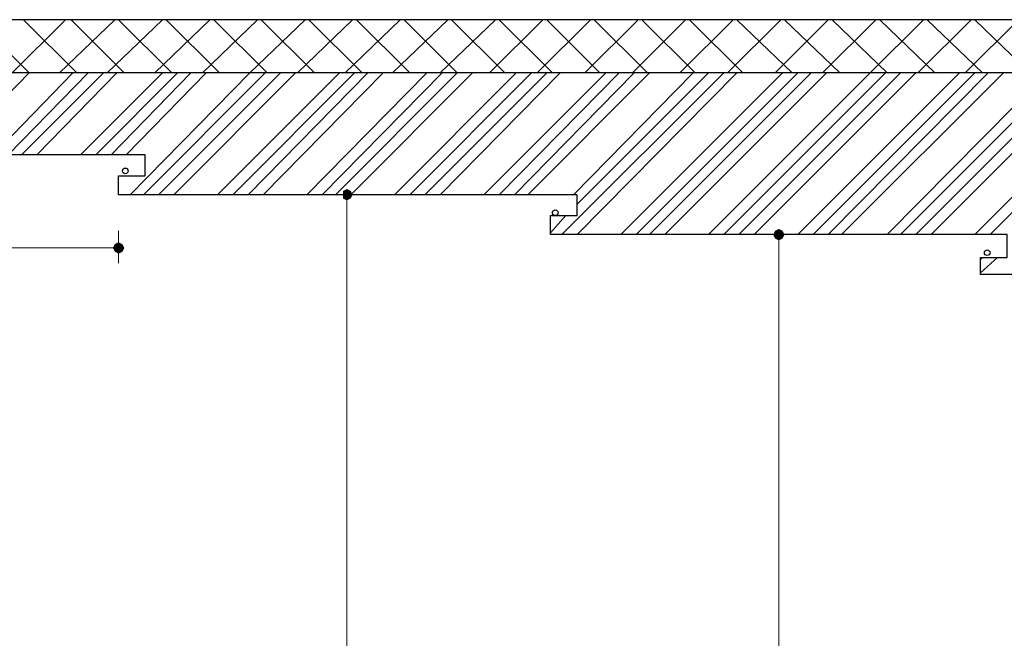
# Model space of a CAD drawing. Header units: metres. Extents: x 5.7 to 89.8, y 4 to 63.5.
# Tile 12 of 72: x 47.2 to 52.2, y 15.9 to 19. Entities that reach past the tile are written whole.
import ezdxf

# ---------------------------------------------------------------- set-up
doc = ezdxf.new("R2010")
doc.units = ezdxf.units.M
doc.header["$MEASUREMENT"] = 0
for name, color, linetype in [('PDF11_boresh-1', 7, 'Continuous'), ('PDF11_dim', 7, 'Continuous'), ('PDF11_hatch-borshi', 7, 'Continuous'), ('PDF11_wall', 7, 'Continuous')]:
    doc.layers.add(name, color=color, linetype=linetype)

msp = doc.modelspace()

# ---------------------------------------------------------------- linework, layer by layer
at = {"layer": 'PDF11_boresh-1', "lineweight": 25}
msp.add_lwpolyline([(56.105, 17.5063), (54.2269, 17.5063), (54.2269, 17.6026), (54.3617, 17.6026), (54.3617, 17.7182), (52.0406, 17.7182), (52.0406, 17.8049), (52.1754, 17.8049), (52.1754, 17.9205), (49.8639, 17.9205), (49.8639, 18.0168), (49.9988, 18.0168), (49.9988, 18.1227), (47.6777, 18.1227), (47.6777, 18.219), (47.8125, 18.219), (47.8125, 18.325), (46.859, 18.325), (37.6516, 18.325)], dxfattribs=at)
for centre in [(47.7114, 18.2431), (47.7114, 18.2431), (49.888, 18.0312), (49.888, 18.0312), (52.0743, 17.829), (52.0743, 17.829)]:
    msp.add_circle(centre, 0.0144, dxfattribs=at)
at = {"layer": 'PDF11_dim', "lineweight": 20}
for points in [[(48.8334, 18.1227), (48.9201, 18.1227)], [(48.8334, 18.0938), (48.8334, 18.0649), (48.8334, 12.787), (48.8334, 12.7581)], [(47.6777, 17.9397), (47.6777, 17.776)], [(51.0197, 17.9205), (51.0967, 17.9205)], [(37.8153, 17.853), (37.8442, 17.853), (47.6199, 17.853), (47.6488, 17.853)], [(51.0197, 17.8916), (51.0197, 17.8627), (51.0197, 12.787), (51.0197, 12.7581)]]:
    msp.add_lwpolyline(points, dxfattribs=at)
at = {"layer": 'PDF11_dim', "transparency": 33554559}
for points in [[(48.8334, 18.1516), (48.8141, 18.142), (48.8334, 18.1227)], [(48.8527, 18.142), (48.8334, 18.1227), (48.8334, 18.1516)], [(48.8141, 18.142), (48.8334, 18.1227), (48.8141, 18.1227)], [(48.8334, 18.1227), (48.8141, 18.1227), (48.8141, 18.1034)], [(48.8141, 18.1034), (48.8334, 18.0938), (48.8334, 18.1227)], [(48.8623, 18.1227), (48.8527, 18.142), (48.8334, 18.1227)], [(48.8334, 18.0938), (48.8334, 18.1227), (48.8527, 18.1034)], [(48.8334, 18.1227), (48.8527, 18.1034), (48.8623, 18.1227)], [(51.0197, 17.9493), (51.0004, 17.9397), (51.0197, 17.9205)], [(51.0389, 17.9397), (51.0197, 17.9205), (51.0197, 17.9493)], [(51.0004, 17.9397), (51.0197, 17.9205), (50.9908, 17.9205)], [(51.0197, 17.9205), (50.9908, 17.9205), (51.0004, 17.9012)], [(51.0004, 17.9012), (51.0197, 17.8916), (51.0197, 17.9205)], [(51.0486, 17.9205), (51.0389, 17.9397), (51.0197, 17.9205)], [(51.0197, 17.8916), (51.0197, 17.9205), (51.0389, 17.9012)], [(51.0197, 17.9205), (51.0389, 17.9012), (51.0486, 17.9205)], [(47.6584, 17.8723), (47.6488, 17.853), (47.6777, 17.853)], [(47.6488, 17.853), (47.6777, 17.853), (47.6584, 17.8338)], [(47.6777, 17.853), (47.6777, 17.8819), (47.6584, 17.8723)], [(47.6777, 17.853), (47.6584, 17.8338), (47.6777, 17.8241)], [(47.6969, 17.8723), (47.6777, 17.853), (47.6777, 17.8819)], [(47.7065, 17.853), (47.6969, 17.8723), (47.6777, 17.853)], [(47.6777, 17.8241), (47.6969, 17.8338), (47.6777, 17.853)], [(47.6969, 17.8338), (47.6777, 17.853), (47.7065, 17.853)]]:
    msp.add_solid(points, dxfattribs=at)
at = {"layer": 'PDF11_hatch-borshi', "lineweight": 18}
for points in [[(46.8205, 18.325), (47.225, 18.7391), (46.9553, 19.0088)], [(47.1383, 18.7391), (47.408, 19.0088)], [(47.4658, 18.7391), (47.1961, 19.0088)], [(47.3791, 18.7391), (47.6584, 19.0088)], [(47.7065, 18.7391), (47.4369, 19.0088)], [(47.6199, 18.7391), (47.8992, 19.0088)], [(47.9473, 18.7391), (47.6777, 19.0088)], [(47.7354, 18.1227), (48.3422, 18.7391), (48.6215, 19.0088)], [(47.8606, 18.7391), (48.1399, 19.0088)], [(48.1881, 18.7391), (47.9184, 19.0088)], [(48.1014, 18.7391), (48.3807, 19.0088)], [(48.4289, 18.7391), (48.1592, 19.0088)], [(48.6697, 18.7391), (48.4, 19.0088)], [(48.583, 18.7391), (48.8623, 19.0088)], [(48.9104, 18.7391), (48.6408, 19.0088)], [(48.7756, 18.1227), (49.392, 18.7391), (49.1223, 19.0088)], [(48.8238, 18.7391), (49.1031, 19.0088)], [(49.1512, 18.7391), (48.8816, 19.0088)], [(49.0645, 18.7391), (49.3438, 19.0088)], [(49.3053, 18.7391), (49.5846, 19.0088)], [(49.6328, 18.7391), (49.3631, 19.0088)], [(49.5557, 18.7391), (49.8254, 19.0088)], [(49.8736, 18.7391), (49.6039, 19.0088)], [(49.7965, 18.7391), (50.0662, 19.0088)], [(50.1143, 18.7391), (49.8447, 19.0088)], [(50.0373, 18.7391), (50.307, 19.0088)], [(50.3551, 18.7391), (50.0855, 19.0088)], [(50.2781, 18.7391), (50.5477, 19.0088)], [(50.5959, 18.7391), (50.3262, 19.0088)], [(50.5189, 18.7391), (50.7885, 19.0088)], [(50.8367, 18.7391), (50.567, 19.0088)], [(50.6633, 17.9205), (51.482, 18.7391), (51.7516, 19.0088)], [(50.7596, 18.7391), (51.0293, 19.0088)], [(51.0871, 18.7391), (50.8078, 19.0088)], [(51.0004, 18.7391), (51.2701, 19.0088)], [(51.3279, 18.7391), (51.0486, 19.0088)], [(51.2412, 18.7391), (51.5109, 19.0088)], [(51.5687, 18.7391), (51.2894, 19.0088)], [(51.8094, 18.7391), (51.5301, 19.0088)], [(51.7131, 17.9205), (52.5318, 18.7391), (52.2525, 19.0088)], [(51.7228, 18.7391), (51.9924, 19.0088)], [(52.0502, 18.7391), (51.7709, 19.0088)], [(51.9635, 18.7391), (52.2332, 19.0088)], [(52.291, 18.7391), (52.0117, 19.0088)], [(47.042, 18.325), (47.4465, 18.7391)], [(47.119, 18.325), (47.5236, 18.7391)], [(47.1865, 18.325), (47.6006, 18.7391)], [(47.2635, 18.325), (47.668, 18.7391)], [(47.485, 18.325), (47.8992, 18.7391)], [(47.5621, 18.325), (47.9762, 18.7391)], [(47.6391, 18.325), (48.0436, 18.7391)], [(47.7162, 18.325), (48.1207, 18.7391)], [(47.8029, 18.1227), (48.4193, 18.7391)], [(47.8799, 18.1227), (48.4963, 18.7391)], [(47.957, 18.1227), (48.5734, 18.7391)], [(48.1785, 18.1227), (48.7949, 18.7391)], [(48.2555, 18.1227), (48.8719, 18.7391)], [(48.3326, 18.1227), (48.9393, 18.7391)], [(48.4096, 18.1227), (49.0164, 18.7391)], [(48.6311, 18.1227), (49.2379, 18.7391)], [(48.7082, 18.1227), (49.315, 18.7391)], [(48.8527, 18.1227), (49.4691, 18.7391)], [(49.0742, 18.1227), (49.6906, 18.7391)], [(49.1512, 18.1227), (49.7676, 18.7391)], [(49.2283, 18.1227), (49.8447, 18.7391)], [(49.3053, 18.1227), (49.9121, 18.7391)], [(49.5268, 18.1227), (50.1432, 18.7391)], [(49.6039, 18.1227), (50.2107, 18.7391)], [(49.6809, 18.1227), (50.2877, 18.7391)], [(49.7484, 18.1227), (50.3648, 18.7391)], [(49.9217, 17.9205), (50.7404, 18.7391)], [(49.9795, 18.1227), (50.5863, 18.7391)], [(49.9988, 18.0746), (50.6633, 18.7391)], [(49.9988, 17.9205), (50.8078, 18.7391)], [(50.2203, 17.9205), (51.0389, 18.7391)], [(50.2973, 17.9205), (51.116, 18.7391)], [(50.3648, 17.9205), (51.1834, 18.7391)], [(50.4418, 17.9205), (51.2605, 18.7391)], [(50.7404, 17.9205), (51.559, 18.7391)], [(50.8174, 17.9205), (51.6361, 18.7391)], [(50.8945, 17.9205), (51.7131, 18.7391)], [(51.116, 17.9205), (51.9346, 18.7391)], [(51.193, 17.9205), (52.0117, 18.7391)], [(51.2701, 17.9205), (52.0791, 18.7391)], [(51.3375, 17.9205), (52.1562, 18.7391)], [(51.5687, 17.9205), (52.3777, 18.7391)], [(51.6361, 17.9205), (52.4547, 18.7391)], [(51.7902, 17.9205), (52.6088, 18.7391)], [(52.0117, 17.9205), (52.8303, 18.7391)], [(52.0887, 17.9205), (52.9074, 18.7391)], [(49.8639, 18.0071), (49.8639, 18.0168)], [(49.8639, 17.9301), (49.941, 18.0168)], [(52.0406, 17.7952), (52.0502, 17.8049)], [(52.0406, 17.7278), (52.1273, 17.8049)]]:
    msp.add_lwpolyline(points, dxfattribs=at)
at = {"layer": 'PDF11_wall', "lineweight": 30}
for points in [[(56.3746, 12.4596), (56.3746, 19.0088), (29.3687, 19.0088), (29.3687, 12.4596)], [(56.105, 18.7391), (29.6384, 18.7391)]]:
    msp.add_lwpolyline(points, dxfattribs=at)

doc.saveas('drawing.dxf')
